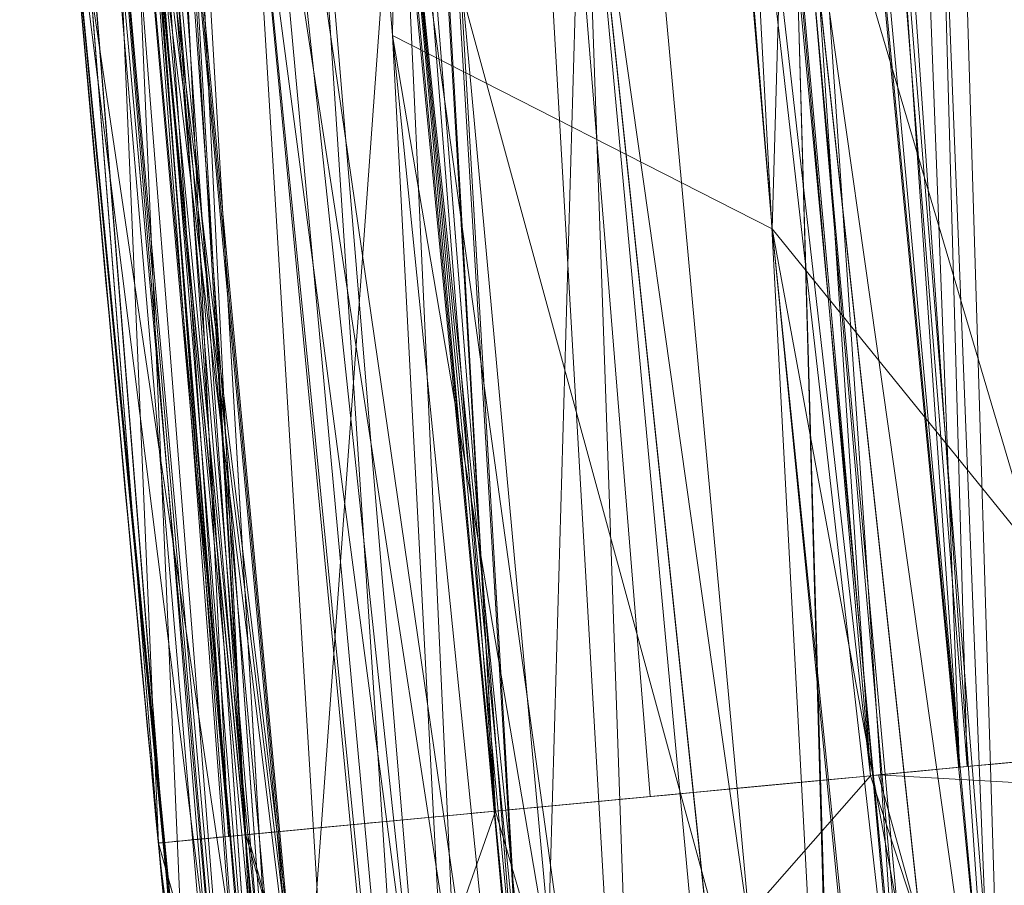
# Model space of a CAD drawing. Header units: millimetres. Extents: x -72 to 72, y -145 to 145.
# Tile 180 of 256: x -57.28 to -57.035, y -5.416 to -5.201. Entities that reach past the tile are written whole.
import ezdxf

# ---------------------------------------------------------------- set-up
doc = ezdxf.new("R2010")
doc.units = ezdxf.units.MM
doc.layers.add('1', color=7, linetype='CONTINUOUS')

msp = doc.modelspace()

# ---------------------------------------------------------------- linework, layer by layer
at = {"layer": '1', "color": 163, "linetype": 'Continuous', "lineweight": 13}
msp.add_line((-57.2453146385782, -5.405918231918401, -24.5493552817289), (-57.2453146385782, -5.405918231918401, -23.4991241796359), dxfattribs=at)
at = {"layer": '1', "color": 163, "linetype": 'Continuous', "lineweight": 13, "extrusion": (0, 0, -1)}
for centre, radius in [((0, 2.781752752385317e-14, 144.004626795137), 61.0180546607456), ((-5.6843418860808e-14, -1.73472347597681e-14, 147), 60.9142135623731), ((3.46944695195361e-15, 0, 145), 60), ((-5.6843418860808e-14, -1.73472347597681e-14, 146), 59.50000000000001)]:
    msp.add_circle(centre, radius, dxfattribs=at)
at = {"layer": '1', "color": 163, "linetype": 'Continuous', "lineweight": 13}
for centre, radius in [((0, -2.03130073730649e-13, -145), 60.4433756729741), ((5.6843418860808e-14, -1.73472347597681e-14, -146.707106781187), 60.20710678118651), ((-3.46944695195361e-15, 0, -146), 60)]:
    msp.add_circle(centre, radius, dxfattribs=at)
at = {"layer": '1', "color": 163, "linetype": 'Continuous', "lineweight": 13, "extrusion": (0.09401596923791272, -0.9955706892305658, -1.65297356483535e-05)}
msp.add_arc((-57.20000000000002, -24.54935527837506, 0.0004057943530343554), 0.3, 180, 267.9911877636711, dxfattribs=at)
at = {"layer": '1', "color": 163, "linetype": 'Continuous', "lineweight": 13, "extrusion": (-0.09401596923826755, 0.9955706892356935, -1.621590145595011e-05)}
msp.add_arc((57.19999999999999, -23.49912417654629, 0.0003810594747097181), 0.3, 0, 87.99118606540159, dxfattribs=at)
at = {"layer": '1', "color": 163, "linetype": 'Continuous', "lineweight": 13}
for centre, start in [((-56.94664343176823, -5.377713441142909, -23.4991241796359), 185.3946855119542), ((-56.94664343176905, -5.37771344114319, -24.54935528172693), 185.3946855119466)]:
    msp.add_arc(centre, 0.3, start, 268.0000000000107, dxfattribs=at)
for points in [[(-57.49755972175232, 0.5297414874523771, -31.84215845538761), (-57.51609075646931, -1.481596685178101, -31.84217375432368), (-57.42898622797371, -3.49390404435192, -31.84218905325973), (-57.2367249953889, -5.49611788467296, -31.8422043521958)], [(-57.2453146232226, -5.405918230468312, -23.4991241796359), (-57.43158038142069, -3.433472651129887, -23.49913897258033), (-57.51581250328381, -1.451395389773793, -23.49915376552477), (-57.49755972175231, 0.5297414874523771, -23.4991685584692)], [(-57.18559175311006, -6.004829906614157, 10.1483967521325), (-57.21282009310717, -5.745529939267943, 9.889173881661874), (-57.26113233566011, -5.251372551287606, 9.345499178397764), (-57.31734120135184, -4.593146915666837, 8.46048260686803), (-57.35958958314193, -4.027280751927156, 7.513052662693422), (-57.39042114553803, -3.556198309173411, 6.514707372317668), (-57.41225108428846, -3.181185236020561, 5.476229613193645), (-57.42645503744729, -2.90927285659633, 4.405965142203), (-57.43441323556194, -2.746980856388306, 3.313595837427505), (-57.43604198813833, -2.711286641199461, 2.578187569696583), (-57.43604198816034, -2.711286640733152, 2.210525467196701)], [(-57.43604198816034, -2.711286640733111, 2.21052546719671), (-57.43604198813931, -2.711286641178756, 2.051314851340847), (-57.43454325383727, -2.743878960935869, 1.733180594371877), (-57.42764636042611, -2.885203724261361, 1.274842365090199), (-57.41592322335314, -3.112185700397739, 0.8521842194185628), (-57.39875051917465, -3.417210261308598, 0.4821716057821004), (-57.37542958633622, -3.789990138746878, 0.1810631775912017), (-57.34585152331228, -4.21381808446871, -0.04173136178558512), (-57.31052597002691, -4.671970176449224, -0.1797521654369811), (-57.26990141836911, -5.147746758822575, -0.226373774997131), (-57.22503697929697, -5.623055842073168, -0.1788722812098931), (-57.1781222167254, -6.079913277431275, -0.04030314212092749), (-57.13167282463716, -6.501986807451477, 0.1827833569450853), (-57.08815495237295, -6.872882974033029, 0.4839481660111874), (-57.05053049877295, -7.177118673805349, 0.8531019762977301), (-57.02142797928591, -7.403776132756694, 1.275063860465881), (-57.00289445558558, -7.544912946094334, 1.733189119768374), (-56.99852245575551, -7.577494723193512, 2.051310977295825), (-56.9985224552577, -7.57749472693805, 2.21052546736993)], [(-57.35491258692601, -4.082143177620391, 6.631632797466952), (-57.34533858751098, -4.216660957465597, 6.930954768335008), (-57.32332016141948, -4.512930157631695, 7.517264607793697), (-57.28003342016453, -5.03507866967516, 8.352441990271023), (-57.22480986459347, -5.630679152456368, 9.136180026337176), (-57.17886811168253, -6.072984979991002, 9.620200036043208), (-57.15333395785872, -6.30446488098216, 9.851598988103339)], [(-56.8656124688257, -6.484665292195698, 9.640692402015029), (-56.89105853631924, -6.258546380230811, 9.413492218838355), (-56.93657715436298, -5.830058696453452, 8.94188728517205), (-56.99108107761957, -5.257599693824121, 8.183707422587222), (-57.03417587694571, -4.754505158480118, 7.376363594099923), (-57.05644459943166, -4.465900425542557, 6.803032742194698), (-57.06613932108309, -4.334678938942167, 6.509544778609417)], [(-56.9985224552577, -7.57749472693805, 3.36842170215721), (-56.99852245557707, -7.577494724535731, 3.527775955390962), (-57.00284771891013, -7.545268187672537, 3.846287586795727), (-57.02138072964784, -7.404148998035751, 4.304933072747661), (-57.05059889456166, -7.176606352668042, 4.726870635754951), (-57.08828054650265, -6.871502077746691, 5.095847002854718), (-57.13184265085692, -6.500360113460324, 5.397459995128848), (-57.1784744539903, -6.077902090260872, 5.621074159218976), (-57.22528217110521, -5.620249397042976, 5.758310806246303), (-57.25515763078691, -5.303047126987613, 5.789283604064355), (-57.26941244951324, -5.144355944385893, 5.78928109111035)], [(-57.26941244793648, -5.144355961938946, 5.368613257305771), (-57.25762705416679, -5.275556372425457, 5.368611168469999), (-57.23305842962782, -5.538500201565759, 5.345908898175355), (-57.1949908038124, -5.918606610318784, 5.236541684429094), (-57.15786007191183, -6.266140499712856, 5.04729358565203), (-57.12360141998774, -6.570476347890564, 4.794254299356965), (-57.09342480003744, -6.826986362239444, 4.492276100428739), (-57.06993830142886, -7.019865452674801, 4.14548139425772), (-57.05607185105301, -7.131512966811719, 3.764263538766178), (-57.05313883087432, -7.154668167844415, 3.500144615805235), (-57.05313883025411, -7.154668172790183, 3.368421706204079)]]:
    msp.add_open_spline(points, degree=3, dxfattribs=at)
for points, knots in [([(-57.2080423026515, 0.527073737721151, -23.199351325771), (-57.2126849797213, 0.0230710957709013, -23.1993518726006), (-57.21066770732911, -0.481036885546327, -23.1993507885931), (-57.1915639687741, -1.5906663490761, -23.1993463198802), (-57.1715145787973, -2.19625719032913, -23.1993425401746), (-57.1121875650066, -3.40664967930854, -23.1993328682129), (-57.0728927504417, -4.01160350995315, -23.1993269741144), (-57.0034096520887, -4.87017873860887, -23.199316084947), (-56.9811117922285, -5.12452116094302, -23.1993125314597), (-56.9571132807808, -5.3786972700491, -23.1993085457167)], [0, 0, 0, 0, 0.2556931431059, 0.2556931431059, 0.56301423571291, 0.56301423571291, 0.870490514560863, 0.870490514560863, 1, 1, 1, 1]), ([(-56.9485684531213, -5.46844288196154, -32.1420199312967), (-56.9986130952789, -4.94718059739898, -32.1420116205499), (-57.04150558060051, -4.42518209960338, -32.1420051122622), (-57.1193468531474, -3.2865532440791, -32.1419931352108), (-57.1514984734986, -2.66960108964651, -32.1419880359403), (-57.1958156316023, -1.43481741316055, -32.141979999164), (-57.2079764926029, -0.81682362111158, -32.1419770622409), (-57.2109652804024, 0.0431067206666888, -32.1419755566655), (-57.2102712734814, 0.285099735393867, -32.1419754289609), (-57.2080423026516, 0.527073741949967, -32.1419756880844)], [0, 0, 0, 0, 0.261666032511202, 0.261666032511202, 0.570298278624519, 0.570298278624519, 0.879092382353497, 0.879092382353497, 1, 1, 1, 1]), ([(-56.9571132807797, -5.37869717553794, -24.8491709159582), (-56.9721865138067, -5.2190515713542, -24.8491683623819), (-56.9865887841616, -5.05934119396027, -24.8491659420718), (-57.0358999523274, -4.4855633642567, -24.8491576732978), (-57.0669723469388, -4.07114003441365, -24.8491524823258), (-57.1200722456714, -3.24186252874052, -24.8491434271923), (-57.1421050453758, -2.82695930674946, -24.8491395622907), (-57.1655896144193, -2.2702951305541, -24.8491354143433), (-57.1710372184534, -2.12867711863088, -24.8491344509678), (-57.17595859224, -1.98704180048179, -24.8491335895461)], [0, 0, 0, 0, 0.141520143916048, 0.141520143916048, 0.508266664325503, 0.508266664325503, 0.874926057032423, 0.874926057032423, 1, 1, 1, 1]), ([(-57.17595859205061, -1.98704180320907, -30.3953648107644), (-57.170824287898, -2.13480517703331, -30.3953639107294), (-57.16511722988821, -2.28254976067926, -30.3953628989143), (-57.1408184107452, -2.854150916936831, -30.3953585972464), (-57.1180831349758, -3.27785872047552, -30.3953546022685), (-57.0632042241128, -4.12450684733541, -30.39534524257), (-57.0310595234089, -4.5474996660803, -30.3953398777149), (-56.9797282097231, -5.13625033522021, -30.3953312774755), (-56.9645113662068, -5.30238221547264, -30.3953287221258), (-56.9485684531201, -5.46844278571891, -30.3953260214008)], [0, 0, 0, 0, 0.127114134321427, 0.127114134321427, 0.491889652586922, 0.491889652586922, 0.856575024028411, 0.856575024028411, 1, 1, 1, 1]), ([(-57.46530774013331, -1.9970994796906, -24.5493165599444), (-57.4603605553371, -2.13945167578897, -24.5493174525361), (-57.4548843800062, -2.28178647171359, -24.5493184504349), (-57.4312766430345, -2.84126799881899, -24.5493227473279), (-57.4091282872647, -3.25827101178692, -24.5493267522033), (-57.3557498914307, -4.09174508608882, -24.5493361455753), (-57.324514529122, -4.50826546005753, -24.549341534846), (-57.274944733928, -5.08494646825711, -24.5493501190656), (-57.26046692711, -5.24546491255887, -24.5493526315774), (-57.2453146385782, -5.405918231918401, -24.5493552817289)], [0, 0, 0, 0, 0.125073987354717, 0.125073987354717, 0.491733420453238, 0.491733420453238, 0.858479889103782, 0.858479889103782, 1, 1, 1, 1]), ([(-57.2367249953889, -5.49611788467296, -30.6951416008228), (-57.2527515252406, -5.32921715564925, -30.6951444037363), (-57.2680481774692, -5.1622447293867, -30.6951470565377), (-57.3196487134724, -4.57051515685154, -30.6951559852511), (-57.3519620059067, -4.14538194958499, -30.6951615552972), (-57.4071287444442, -3.29444937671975, -30.6951712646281), (-57.4299832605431, -2.868597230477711, -30.6951754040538), (-57.454409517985, -2.29410313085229, -30.6951798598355), (-57.4601465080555, -2.14561075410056, -30.6951809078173), (-57.4653077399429, -1.99709948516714, -30.6951818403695)], [0, 0, 0, 0, 0.143424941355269, 0.143424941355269, 0.508110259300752, 0.508110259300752, 0.872885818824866, 0.872885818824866, 1, 1, 1, 1]), ([(-56.7116086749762, -7.837777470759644, 2.21052546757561), (-56.71057128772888, -7.837813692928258, 2.030500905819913), (-56.71266593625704, -7.811314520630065, 1.764950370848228), (-56.7223029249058, -7.725098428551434, 1.419858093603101), (-56.7365768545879, -7.603429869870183, 1.080547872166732), (-56.76149677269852, -7.394918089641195, 0.6906881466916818), (-56.80179168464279, -7.051965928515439, 0.2729513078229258), (-56.84796809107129, -6.64062990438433, -0.06464760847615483), (-56.89774973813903, -6.167982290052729, -0.3178114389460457), (-56.94759471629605, -5.6544481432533, -0.4741302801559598), (-56.9941246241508, -5.125559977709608, -0.5271734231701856), (-57.03643298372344, -4.587494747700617, -0.4753507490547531), (-57.06562924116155, -4.164497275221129, -0.3481040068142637), (-57.08599078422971, -3.838423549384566, -0.1950592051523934), (-57.10365237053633, -3.533125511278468, -0.01278709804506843), (-57.12138318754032, -3.186660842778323, 0.2696885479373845), (-57.13359954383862, -2.901638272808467, 0.6157660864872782), (-57.14040714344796, -2.717972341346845, 0.9202214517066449), (-57.14547798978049, -2.563061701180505, 1.24634367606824), (-57.14845740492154, -2.433737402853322, 1.670166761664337), (-57.14788293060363, -2.397359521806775, 2.030609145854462), (-57.1468455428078, -2.397323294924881, 2.21052546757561)], [0, 0, 0, 0, 0.0625, 0.09375, 0.125, 0.1875, 0.25, 0.3125, 0.375, 0.4375, 0.5, 0.5625, 0.625, 0.65625, 0.6875, 0.75, 0.8125, 0.84375, 0.875, 0.9375, 1, 1, 1, 1]), ([(-57.14684554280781, -2.39732329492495, 2.21052546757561), (-57.1464528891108, -2.397309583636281, 2.590795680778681), (-57.14417866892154, -2.434471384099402, 3.345052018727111), (-57.13578244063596, -2.599510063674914, 4.457998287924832), (-57.12180289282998, -2.871469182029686, 5.551849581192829), (-57.10029697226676, -3.255550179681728, 6.629106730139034), (-57.0702074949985, -3.735013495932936, 7.647101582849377), (-57.01501899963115, -4.503290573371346, 8.934733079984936), (-56.95233017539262, -5.227115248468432, 9.823448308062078), (-56.8977019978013, -5.761522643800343, 10.36042499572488)], [0, 0, 0, 0, 0.125, 0.25, 0.375, 0.5, 0.625, 0.75, 1, 1, 1, 1]), ([(-57.05313883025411, -7.154668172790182, 2.21052544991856), (-57.05313883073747, -7.154668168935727, 2.145133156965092), (-57.05401633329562, -7.147687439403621, 2.014346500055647), (-57.05924650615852, -7.105860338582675, 1.75578496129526), (-57.07210998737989, -7.002311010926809, 1.443982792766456), (-57.09559345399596, -6.808838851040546, 1.101635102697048), (-57.12528153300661, -6.55601380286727, 0.8010758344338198), (-57.15923952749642, -6.253558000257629, 0.5506917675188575), (-57.19579904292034, -5.909891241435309, 0.3600622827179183), (-57.23319439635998, -5.537206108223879, 0.2386483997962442), (-57.26973158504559, -5.146661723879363, 0.1958158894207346), (-57.30341846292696, -4.755783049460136, 0.2381073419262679), (-57.33308037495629, -4.382248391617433, 0.3591193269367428), (-57.35838613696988, -4.037477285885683, 0.5495696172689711), (-57.37888971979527, -3.733915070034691, 0.8001023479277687), (-57.39472867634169, -3.480252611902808, 1.101026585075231), (-57.40608021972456, -3.286330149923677, 1.443757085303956), (-57.41185440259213, -3.18273975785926, 1.755742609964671), (-57.41415042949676, -3.140947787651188, 2.014345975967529), (-57.4145287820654, -3.133978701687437, 2.145133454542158), (-57.41452878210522, -3.13397870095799, 2.21052546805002)], [0, 0, 0, 0, 0.03125, 0.0625, 0.125, 0.1875, 0.25, 0.3125, 0.375, 0.4375, 0.5, 0.5625, 0.625, 0.6875, 0.75, 0.8125, 0.875, 0.9375, 0.96875, 1, 1, 1, 1]), ([(-57.1254445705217, -3.417444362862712, 2.21052546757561), (-57.12544421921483, -3.417444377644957, 1.98351067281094), (-57.1211214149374, -3.484219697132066, 1.653117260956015), (-57.10631454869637, -3.697559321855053, 1.255795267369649), (-57.09071129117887, -3.910991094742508, 0.9971400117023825), (-57.0705825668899, -4.169856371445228, 0.7857143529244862), (-57.0457347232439, -4.468499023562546, 0.6270618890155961), (-57.01725762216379, -4.786337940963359, 0.5314884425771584), (-56.98488096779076, -5.122622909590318, 0.4990928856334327), (-56.95057843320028, -5.453318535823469, 0.5322680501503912), (-56.914857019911, -5.774367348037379, 0.6300292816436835), (-56.87957413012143, -6.069982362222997, 0.7884645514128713), (-56.84659873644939, -6.32706753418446, 0.9996346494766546), (-56.81696754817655, -6.541362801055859, 1.260930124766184), (-56.79295070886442, -6.697890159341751, 1.553950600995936), (-56.77513805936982, -6.795925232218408, 1.877587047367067), (-56.76817424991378, -6.817600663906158, 2.098111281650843), (-56.7659400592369, -6.81752265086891, 2.21052546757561)], [0, 0, 0, 0, 0.125, 0.1875, 0.25, 0.3125, 0.375, 0.4375, 0.5, 0.5625, 0.625, 0.6875, 0.75, 0.8125, 0.875, 0.9375, 1, 1, 1, 1])]:
    msp.add_open_spline(points, degree=3, knots=knots, dxfattribs=at)
for points in [[(-56.89024180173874, 41.52245447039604, -163.0000025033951), (-52.44118720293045, 40.07687047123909, -163.0000025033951), (-55.84102869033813, -40.98785668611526, -163.0000025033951), (-62.30000033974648, 2.306488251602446e-14, -163.0000025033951)], [(-55.53851276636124, -9.792938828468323, -124.3697926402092), (-55.53851276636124, 9.792938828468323, -124.3697926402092), (-62.40474805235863, 1.535410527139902, -124.4750171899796)], [(-62.40474805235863, 1.535410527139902, -124.4750171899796), (-63.04597854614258, -11.36612799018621, -124.5216652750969), (-55.53851276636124, -9.792938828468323, -124.3697926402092)], [(-64.80000168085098, 5.467848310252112e-15, -146.9999998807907), (-70.21337002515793, -46.85711488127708, -146.9999998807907), (-58.95090475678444, -45.68128287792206, -146.9999998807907), (-56.01524189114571, -43.03799942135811, -146.9999998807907)], [(-55.64790219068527, -24.7760433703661, -146.9999998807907), (-60.91421470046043, -1.734723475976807e-14, -146.9999998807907), (-64.80000168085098, 5.467848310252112e-15, -146.9999998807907), (-56.01524189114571, -43.03799942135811, -146.9999998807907)], [(-62.30000033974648, 2.306488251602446e-14, -163.0000025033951), (-55.84102869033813, -40.98785668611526, -163.0000025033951), (-59.62562188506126, -43.73752325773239, -163.0000025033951)], [(-57.48506635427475, -18.67802999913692, -144.9999958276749), (-60.11226028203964, -6.318053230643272, -144.9999958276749), (-59.99999865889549, 0, -144.9999958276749), (-54.8127256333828, -24.40419793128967, -144.9999958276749)], [(-58.68885666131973, -12.47470173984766, -145.9999978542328), (-59.99999865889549, 7.347880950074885e-15, -145.9999978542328), (-59.50000137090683, -1.734723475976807e-14, -145.9999978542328), (-54.35595288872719, -24.20083060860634, -145.9999978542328)], [(-57.15888738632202, -2.429054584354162, -23.19934032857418), (-57.24895372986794, -2.432868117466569, -23.21654371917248), (-57.046078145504, -5.387098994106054, -23.21995235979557)], [(-57.046078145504, -5.387098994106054, -23.21995235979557), (-56.95711448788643, -5.378697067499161, -23.19930866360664), (-57.15888738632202, -2.429054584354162, -23.19934032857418)], [(-57.15888738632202, -2.429054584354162, -23.19934032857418), (-56.95711448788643, -5.378697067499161, -23.19930866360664), (-56.53278157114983, -5.393518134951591, -23.18453975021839), (-56.73754587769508, -2.429070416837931, -23.18462729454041)], [(-57.046078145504, -5.387098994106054, -23.21995235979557), (-57.24895372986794, -2.432868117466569, -23.21654371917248), (-57.32962489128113, -2.436296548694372, -23.2602022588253)], [(-57.32962489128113, -2.436296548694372, -23.2602022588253), (-57.39332735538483, -2.439004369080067, -23.32623116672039), (-57.16150626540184, -5.398000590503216, -23.29074405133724)], [(-57.32962489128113, -2.436296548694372, -23.2602022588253), (-57.06815421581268, -5.389183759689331, -23.22507463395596), (-57.046078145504, -5.387098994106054, -23.21995235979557)], [(-57.32962489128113, -2.436296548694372, -23.2602022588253), (-57.16150626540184, -5.398000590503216, -23.29074405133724), (-57.06815421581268, -5.389183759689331, -23.22507463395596)], [(-57.22789466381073, -5.404271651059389, -23.40909279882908), (-57.43410438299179, -2.44073779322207, -23.40845018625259), (-57.37143754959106, -2.438075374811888, -23.49914610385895)], [(-57.39332735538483, -2.439004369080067, -23.32623116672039), (-57.43410438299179, -2.44073779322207, -23.40845018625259), (-57.22356960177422, -5.40386326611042, -23.3867522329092)], [(-57.22356960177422, -5.40386326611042, -23.3867522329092), (-57.16150626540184, -5.398000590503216, -23.29074405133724), (-57.39332735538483, -2.439004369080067, -23.32623116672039)], [(-57.37143754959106, -2.438075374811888, -23.49914610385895), (-57.24531412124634, -5.405918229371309, -23.49912375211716), (-57.22789466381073, -5.404271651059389, -23.40909279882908)], [(-57.43410438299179, -2.44073779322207, -23.40845018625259), (-57.22789466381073, -5.404271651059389, -23.40909279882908), (-57.22356960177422, -5.40386326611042, -23.3867522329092)], [(-57.03752115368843, -5.476984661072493, -32.12137520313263), (-57.24701657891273, -2.478001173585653, -32.12478384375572), (-57.15695768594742, -2.474102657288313, -32.14198350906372)], [(-56.73559382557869, -2.474254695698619, -32.15670213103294), (-56.52414634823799, -5.483266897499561, -32.15679153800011), (-56.94856867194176, -5.468443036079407, -32.14202076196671), (-57.15695768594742, -2.47408845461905, -32.14198723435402)], [(-57.15695768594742, -2.474102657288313, -32.14198350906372), (-56.94856867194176, -5.468443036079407, -32.14202076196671), (-57.03752115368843, -5.476984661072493, -32.12137520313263)], [(-57.32768401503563, -2.481493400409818, -32.08112344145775), (-57.24701657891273, -2.478001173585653, -32.12478384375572), (-57.03752115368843, -5.476984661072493, -32.12137520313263)], [(-57.36714228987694, -2.483203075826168, -31.8421795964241), (-57.43215978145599, -2.486016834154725, -31.93287923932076), (-57.21930786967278, -5.494443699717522, -31.93223476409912)], [(-57.15293064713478, -5.488067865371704, -32.05058351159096), (-57.39138647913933, -2.484251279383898, -32.01509639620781), (-57.32768401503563, -2.481493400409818, -32.08112344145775)], [(-57.24531412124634, -5.405918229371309, -23.49912375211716), (-57.36951529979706, -2.483351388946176, -23.49914610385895), (-57.38062784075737, -3.703141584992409, -24.54933151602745)], [(-57.37769231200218, -3.748350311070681, -30.69516643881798), (-57.36714228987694, -2.483188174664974, -31.8421795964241), (-57.23672360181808, -5.496117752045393, -31.84220567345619)], [(-57.21930786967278, -5.494443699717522, -31.93223476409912), (-57.23672360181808, -5.496117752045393, -31.84220567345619), (-57.36714228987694, -2.483203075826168, -31.8421795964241)], [(-57.03752115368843, -5.476984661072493, -32.12137520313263), (-57.05959349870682, -5.479104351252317, -32.11625292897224), (-57.32768401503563, -2.481493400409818, -32.08112344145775)], [(-57.05959349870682, -5.479104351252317, -32.11625292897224), (-57.15293064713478, -5.488067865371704, -32.05058351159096), (-57.32768401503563, -2.481493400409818, -32.08112344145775)], [(-57.21498653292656, -5.494028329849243, -31.954575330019), (-57.43215978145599, -2.486016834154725, -31.93287923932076), (-57.39138647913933, -2.484251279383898, -32.01509639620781)], [(-57.21498653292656, -5.494028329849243, -31.954575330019), (-57.21930786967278, -5.494443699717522, -31.93223476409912), (-57.43215978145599, -2.486016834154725, -31.93287923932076)], [(-57.39138647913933, -2.484251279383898, -32.01509639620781), (-57.15293064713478, -5.488067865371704, -32.05058351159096), (-57.21498653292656, -5.494028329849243, -31.954575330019)], [(-57.39361047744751, -3.569601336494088, 6.498910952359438), (-57.1855902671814, -6.00482989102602, 10.14839671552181), (-57.30364471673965, -4.507645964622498, 8.497430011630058)], [(-57.04415217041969, -5.386916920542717, -24.82897415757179), (-57.17981234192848, -3.690180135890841, -24.83260817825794), (-57.09172412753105, -3.684493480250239, -24.84914846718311)], [(-57.09172412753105, -3.684493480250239, -24.84914846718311), (-56.95711448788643, -5.378697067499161, -24.8491708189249), (-57.04415217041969, -5.386916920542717, -24.82897415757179)], [(-56.66889250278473, -3.699285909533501, -24.86388012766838), (-56.53278157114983, -5.393517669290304, -24.86393973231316), (-56.95711448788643, -5.378697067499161, -24.8491708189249), (-57.09172412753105, -3.684493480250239, -24.84914846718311)], [(-57.06815421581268, -5.389183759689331, -24.82340484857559), (-57.26106837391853, -3.695424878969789, -24.78918619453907), (-57.17981234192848, -3.690180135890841, -24.83260817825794)], [(-57.17981234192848, -3.690180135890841, -24.83260817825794), (-57.04415217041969, -5.386916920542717, -24.82897415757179), (-57.06815421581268, -5.389183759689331, -24.82340484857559)], [(-57.16150626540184, -5.398000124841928, -24.75773543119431), (-57.32531473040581, -3.699571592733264, -24.72307160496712), (-57.26106837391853, -3.695424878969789, -24.78918619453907)], [(-57.26106837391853, -3.695424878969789, -24.78918619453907), (-57.12299793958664, -5.394363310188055, -24.78482387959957), (-57.16150626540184, -5.398000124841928, -24.75773543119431)], [(-57.06815421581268, -5.389183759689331, -24.82340484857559), (-57.12299793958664, -5.394363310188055, -24.78482387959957), (-57.26106837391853, -3.695424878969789, -24.78918619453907)], [(-57.22356960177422, -5.403862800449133, -24.66172724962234), (-57.36646428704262, -3.702228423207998, -24.6405154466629), (-57.32531473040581, -3.699571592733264, -24.72307160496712)], [(-57.32531473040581, -3.699571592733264, -24.72307160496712), (-57.16150626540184, -5.398000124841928, -24.75773543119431), (-57.22356960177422, -5.403862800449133, -24.66172724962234)], [(-57.38063156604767, -3.703141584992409, -24.54933151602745), (-57.36646428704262, -3.702228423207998, -24.6405154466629), (-57.22779780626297, -5.40426280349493, -24.63987283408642)], [(-57.22779780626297, -5.40426280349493, -24.63987283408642), (-57.24531412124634, -5.405918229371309, -24.54935573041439), (-57.38063156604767, -3.703141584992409, -24.54933151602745)], [(-57.38062784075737, -3.703141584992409, -24.54933151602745), (-57.24531412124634, -5.405918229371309, -24.54935573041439), (-57.24531412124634, -5.405918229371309, -23.49912375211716)], [(-57.22356960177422, -5.403862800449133, -24.66172724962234), (-57.22779780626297, -5.40426280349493, -24.63987283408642), (-57.36646428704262, -3.702228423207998, -24.6405154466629)], [(-57.08880349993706, -3.729474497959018, -30.39534948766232), (-57.17688798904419, -3.735230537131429, -30.41188977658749), (-57.03559145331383, -5.476799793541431, -30.41552193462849)], [(-57.03559145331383, -5.476799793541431, -30.41552193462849), (-56.94856867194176, -5.468442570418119, -30.39532527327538), (-57.08880349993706, -3.729474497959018, -30.39534948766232)], [(-57.08880349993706, -3.729474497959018, -30.39534948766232), (-56.94856867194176, -5.468442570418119, -30.39532527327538), (-56.52414634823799, -5.483266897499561, -30.38055449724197), (-56.66593834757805, -3.744257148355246, -30.3806159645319)], [(-57.17688798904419, -3.735230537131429, -30.41188977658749), (-57.25814029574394, -3.740539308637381, -30.45531176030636), (-57.05959349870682, -5.479104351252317, -30.42109310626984)], [(-57.05959349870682, -5.479104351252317, -30.42109310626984), (-57.03559145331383, -5.476799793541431, -30.41552193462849), (-57.17688798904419, -3.735230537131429, -30.41188977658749)], [(-57.15293064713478, -5.488067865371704, -30.48676066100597), (-57.25814029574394, -3.740539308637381, -30.45531176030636), (-57.32238292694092, -3.744736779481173, -30.52142821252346)], [(-57.25814029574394, -3.740539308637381, -30.45531176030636), (-57.15293064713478, -5.488067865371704, -30.48676066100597), (-57.05959349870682, -5.479104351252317, -30.42109310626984)], [(-57.17717111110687, -5.49039663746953, -30.52427060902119), (-57.32238292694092, -3.744736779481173, -30.52142821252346), (-57.36352875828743, -3.747425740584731, -30.60398250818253)], [(-57.32238292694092, -3.744736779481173, -30.52142821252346), (-57.17717111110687, -5.49039663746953, -30.52427060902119), (-57.15293064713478, -5.488067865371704, -30.48676066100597)], [(-57.21921101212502, -5.494434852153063, -30.60462325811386), (-57.36352875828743, -3.747425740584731, -30.60398250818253), (-57.37769603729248, -3.748350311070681, -30.69516643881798)], [(-57.37769603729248, -3.748350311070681, -30.69516643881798), (-57.23672360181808, -5.496117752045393, -30.69514222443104), (-57.21921101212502, -5.494434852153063, -30.60462325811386)], [(-57.23672360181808, -5.496117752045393, -31.84220567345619), (-57.23672360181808, -5.496117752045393, -30.69514222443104), (-57.37769231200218, -3.748350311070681, -30.69516643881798)], [(-57.36352875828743, -3.747425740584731, -30.60398250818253), (-57.21498653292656, -5.494028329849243, -30.58277070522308), (-57.17717111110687, -5.49039663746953, -30.52427060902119)], [(-57.36352875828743, -3.747425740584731, -30.60398250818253), (-57.21921101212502, -5.494434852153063, -30.60462325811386), (-57.21498653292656, -5.494028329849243, -30.58277070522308)], [(-57.15333297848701, -6.304464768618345, 9.851599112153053), (-57.35491216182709, -4.082143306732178, 6.631632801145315), (-57.32885003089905, -4.175543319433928, 6.589047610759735)], [(-57.12545663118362, -6.377424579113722, 9.775933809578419), (-57.32885003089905, -4.175543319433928, 6.589047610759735), (-57.32791870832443, -4.178893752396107, 6.587520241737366)], [(-57.12545663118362, -6.377424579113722, 9.775933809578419), (-57.12640658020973, -6.374944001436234, 9.778507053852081), (-57.32885003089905, -4.175543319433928, 6.589047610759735)], [(-57.32885003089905, -4.175543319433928, 6.589047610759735), (-57.12640658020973, -6.374944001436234, 9.778507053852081), (-57.15333297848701, -6.304464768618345, 9.851599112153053)], [(-57.32791870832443, -4.178893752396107, 6.587520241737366), (-57.26451426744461, -4.259857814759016, 6.549306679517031), (-57.12545663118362, -6.377424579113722, 9.775933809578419)], [(-57.26451426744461, -4.259857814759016, 6.549306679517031), (-57.18712881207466, -5.205085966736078, 8.229252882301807), (-57.12545663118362, -6.377424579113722, 9.775933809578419)], [(-57.18712881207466, -5.205085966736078, 8.229252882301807), (-57.26451426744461, -4.259857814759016, 6.549306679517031), (-57.17318505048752, -4.314209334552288, 6.522102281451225)], [(-57.09266662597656, -5.253165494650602, 8.190451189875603), (-57.18712881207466, -5.205085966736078, 8.229252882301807), (-57.17318505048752, -4.314209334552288, 6.522102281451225)], [(-57.17318505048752, -4.314209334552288, 6.522102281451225), (-57.16947838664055, -4.31491807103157, 6.52166735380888), (-57.09266662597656, -5.253165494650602, 8.190451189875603)], [(-57.09266662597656, -5.253165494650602, 8.190451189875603), (-57.16947838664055, -4.31491807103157, 6.52166735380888), (-57.06613883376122, -4.334678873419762, 6.509544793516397)], [(-57.02925100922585, -4.329761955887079, 8.602997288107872), (-57.14075267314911, -4.353323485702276, 8.59126728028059), (-57.00936168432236, -5.785751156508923, 10.34798286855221)], [(-57.06613883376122, -4.334678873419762, 6.509544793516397), (-56.96588009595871, -5.409636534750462, 8.075066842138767), (-57.09266662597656, -5.253165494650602, 8.190451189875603)], [(-56.86561390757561, -6.48466544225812, 9.640692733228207), (-57.06613883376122, -4.334678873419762, 6.509544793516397), (-56.60021677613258, -4.360046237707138, 6.526408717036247)], [(-57.14075267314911, -4.353323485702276, 8.59126728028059), (-57.1943037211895, -4.38012508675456, 8.575727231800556), (-57.06298351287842, -5.810587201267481, 10.3288721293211)], [(-57.06298351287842, -5.810587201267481, 10.3288721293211), (-57.00936168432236, -5.785751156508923, 10.34798286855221), (-57.14075267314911, -4.353323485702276, 8.59126728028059)], [(-57.1943037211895, -4.38012508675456, 8.575727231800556), (-57.24132061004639, -4.416333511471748, 8.553974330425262), (-57.1100041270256, -5.84319094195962, 10.30134223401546)], [(-57.1100041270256, -5.84319094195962, 10.30134223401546), (-57.06298351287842, -5.810587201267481, 10.3288721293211), (-57.1943037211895, -4.38012508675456, 8.575727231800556)], [(-57.1100041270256, -5.84319094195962, 10.30134223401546), (-57.24132061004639, -4.416333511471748, 8.553974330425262), (-57.30364471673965, -4.507645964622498, 8.497430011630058)], [(-57.1855902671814, -6.00482989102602, 10.14839671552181), (-57.1720227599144, -5.923223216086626, 10.2281840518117), (-57.30364471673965, -4.507645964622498, 8.497430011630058)], [(-57.30364471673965, -4.507645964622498, 8.497430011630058), (-57.1720227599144, -5.923223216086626, 10.2281840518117), (-57.1100041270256, -5.84319094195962, 10.30134223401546)], [(-56.80010467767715, -22.29239791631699, -144.0046280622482), (-57.37484246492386, -22.517966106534, -143.2514041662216), (-61.4631250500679, -4.606024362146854, -143.2514041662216), (-60.84743514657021, -4.559884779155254, -144.0046280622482)], [(-57.25947394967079, -5.117740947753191, 8.80921259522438), (-57.26101249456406, -5.117334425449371, 8.13154224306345), (-57.15333297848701, -6.304464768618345, 9.851599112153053)], [(-57.15333297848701, -6.304464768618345, 9.851599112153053), (-57.16966837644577, -6.154599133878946, 9.999997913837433), (-57.25947394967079, -5.117740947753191, 8.80921259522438)], [(-57.16966837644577, -6.154599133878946, 9.999997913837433), (-57.1855902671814, -6.00482989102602, 10.14839671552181), (-57.25947394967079, -5.117740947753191, 8.80921259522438)], [(-56.93385377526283, -5.648699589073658, 5.98361948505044), (-56.98108673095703, -5.118451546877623, 6.089096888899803), (-57.0879727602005, -5.128053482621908, 6.064306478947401)], [(-57.01585859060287, -5.792892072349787, 4.954357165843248), (-57.08815529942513, -5.128069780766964, 5.092799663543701), (-57.03422427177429, -5.123225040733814, 5.075490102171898)], [(-57.03417956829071, -5.123664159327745, 0.5034583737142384), (-57.08811059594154, -5.128513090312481, 0.4861494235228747), (-57.016771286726, -5.784055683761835, 0.6207171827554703)], [(-57.04135075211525, -5.664810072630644, 6.007361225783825), (-57.09217488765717, -5.128430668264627, 6.063331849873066), (-57.18556791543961, -5.136820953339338, 5.997663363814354)], [(-57.06852301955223, -5.808754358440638, 4.980512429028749), (-57.13972449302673, -5.132702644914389, 5.121285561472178), (-57.08815529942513, -5.128069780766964, 5.092799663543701)], [(-57.08811059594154, -5.128513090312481, 0.4861494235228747), (-57.13968351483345, -5.133153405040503, 0.457663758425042), (-57.06938728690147, -5.800042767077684, 0.5950538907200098)], [(-57.04135075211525, -5.664810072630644, 6.007361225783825), (-57.0879727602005, -5.128053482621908, 6.064306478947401), (-57.09217488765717, -5.128430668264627, 6.063331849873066)], [(-57.08815529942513, -5.128069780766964, 5.092799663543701), (-57.01585859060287, -5.792892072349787, 4.954357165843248), (-57.06852301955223, -5.808754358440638, 4.980512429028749)], [(-57.06938728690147, -5.800042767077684, 0.5950538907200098), (-57.016771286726, -5.784055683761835, 0.6207171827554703), (-57.08811059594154, -5.128513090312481, 0.4861494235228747)], [(-57.0879727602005, -5.128053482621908, 6.064306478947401), (-57.04135075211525, -5.664810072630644, 6.007361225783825), (-56.93385377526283, -5.648699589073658, 5.98361948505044)], [(-57.0877343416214, -5.133144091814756, -0.4861272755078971), (-57.03381076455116, -5.12832822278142, -0.5034427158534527), (-56.94180727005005, -6.162565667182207, -0.2913805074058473)], [(-57.1502186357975, -5.494934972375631, 5.122211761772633), (-57.18556791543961, -5.136820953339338, 5.160230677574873), (-57.13972449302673, -5.132702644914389, 5.121285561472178)], [(-57.13968351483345, -5.133153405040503, 0.457663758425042), (-57.18552321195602, -5.137281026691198, 0.4187187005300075), (-57.1158230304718, -5.819755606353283, 0.5590434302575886)], [(-57.13972449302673, -5.132702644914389, 5.121285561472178), (-57.06852301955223, -5.808754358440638, 4.980512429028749), (-57.1502186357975, -5.494934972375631, 5.122211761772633)], [(-57.1158230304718, -5.819755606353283, 0.5590434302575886), (-57.06938728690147, -5.800042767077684, 0.5950538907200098), (-57.13968351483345, -5.133153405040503, 0.457663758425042)], [(-57.13929980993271, -5.137727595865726, -0.4576384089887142), (-57.0877343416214, -5.133144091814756, -0.4861272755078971), (-56.99439719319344, -6.161133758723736, -0.2740978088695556)], [(-56.94180727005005, -6.162565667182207, -0.2913805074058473), (-56.99439719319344, -6.161133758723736, -0.2740978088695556), (-57.0877343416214, -5.133144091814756, -0.4861272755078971)], [(-57.21345543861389, -5.521268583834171, 5.220870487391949), (-57.2492741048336, -5.142545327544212, 5.260337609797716), (-57.18556791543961, -5.136820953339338, 5.160230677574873)], [(-57.18552321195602, -5.137281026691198, 0.4187187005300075), (-57.22268298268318, -5.140630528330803, 0.3713569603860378), (-57.15290457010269, -5.842050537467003, 0.5146613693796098)], [(-57.13783204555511, -5.661135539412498, 5.940693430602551), (-57.18556791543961, -5.136820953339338, 5.997663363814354), (-57.21813440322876, -5.13974716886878, 5.947308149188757)], [(-57.18556791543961, -5.136820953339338, 5.160230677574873), (-57.1502186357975, -5.494934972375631, 5.122211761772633), (-57.21345543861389, -5.521268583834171, 5.220870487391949)], [(-57.18556791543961, -5.136820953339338, 5.997663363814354), (-57.13783204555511, -5.661135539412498, 5.940693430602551), (-57.04135075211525, -5.664810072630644, 6.007361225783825)], [(-57.15290457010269, -5.842050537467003, 0.5146613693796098), (-57.1158230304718, -5.819755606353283, 0.5590434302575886), (-57.18552321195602, -5.137281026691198, 0.4187187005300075)], [(-57.18513950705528, -5.141776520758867, -0.4186937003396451), (-57.13929980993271, -5.137727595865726, -0.4576384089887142), (-57.04480409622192, -6.155391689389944, -0.247146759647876)], [(-56.99439719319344, -6.161133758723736, -0.2740978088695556), (-57.04480409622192, -6.155391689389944, -0.247146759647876), (-57.13929980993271, -5.137727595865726, -0.4576384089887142)], [(-57.22268298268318, -5.140630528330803, 0.3713569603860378), (-57.24922940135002, -5.143028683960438, 0.318610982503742), (-57.17861279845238, -5.865463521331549, 0.4649224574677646)], [(-57.12606012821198, -6.138448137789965, 5.739458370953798), (-57.21813440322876, -5.13974716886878, 5.947308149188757), (-57.24766105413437, -5.142400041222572, 5.901653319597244)], [(-57.17861279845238, -5.865463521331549, 0.4649224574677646), (-57.15290457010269, -5.842050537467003, 0.5146613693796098), (-57.22268298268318, -5.140630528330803, 0.3713569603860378)], [(-57.13783204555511, -5.661135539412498, 5.940693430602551), (-57.21813440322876, -5.13974716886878, 5.947308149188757), (-57.12606012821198, -6.138448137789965, 5.739458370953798)], [(-57.24848061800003, -5.142474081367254, 5.897402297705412), (-57.26941302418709, -5.144355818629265, 5.789280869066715), (-57.17845261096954, -6.072449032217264, 5.606196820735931)], [(-57.26941302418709, -5.144355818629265, 5.368613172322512), (-57.2492741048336, -5.142545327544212, 5.260337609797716), (-57.21345543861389, -5.521268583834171, 5.220870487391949)], [(-57.17861279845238, -5.865463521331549, 0.4649224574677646), (-57.24922940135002, -5.143028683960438, 0.318610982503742), (-57.26930499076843, -5.145542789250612, 0.2104780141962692)], [(-57.12606012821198, -6.138448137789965, 5.739458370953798), (-57.24766105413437, -5.142400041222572, 5.901653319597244), (-57.24848061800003, -5.142474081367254, 5.897402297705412)], [(-57.17845261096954, -6.072449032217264, 5.606196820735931), (-57.15340003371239, -6.120951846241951, 5.692654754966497), (-57.24848061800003, -5.142474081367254, 5.897402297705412)], [(-57.24848061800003, -5.142474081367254, 5.897402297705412), (-57.15340003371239, -6.120951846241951, 5.692654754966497), (-57.12606012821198, -6.138448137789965, 5.739458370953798)], [(-57.22229927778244, -5.145029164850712, -0.3713353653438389), (-57.18513950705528, -5.141776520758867, -0.4186937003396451), (-57.08992853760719, -6.145297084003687, -0.2112453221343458)], [(-57.04480409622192, -6.155391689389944, -0.247146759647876), (-57.08992853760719, -6.145297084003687, -0.2112453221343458), (-57.18513950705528, -5.141776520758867, -0.4186937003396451)], [(-57.21345543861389, -5.521268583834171, 5.220870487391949), (-57.19413235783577, -5.920341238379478, 5.209584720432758), (-57.26941302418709, -5.144355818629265, 5.368613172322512)], [(-57.26941302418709, -5.144355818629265, 5.789280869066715), (-57.26941302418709, -5.144355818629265, 5.368613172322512), (-57.1950376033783, -5.914193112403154, 5.222579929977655)], [(-57.1950376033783, -5.914193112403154, 5.222579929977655), (-57.17845261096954, -6.072449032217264, 5.606196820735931), (-57.26941302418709, -5.144355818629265, 5.789280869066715)], [(-57.26930499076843, -5.145542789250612, 0.2104780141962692), (-57.19565227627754, -5.908220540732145, 0.373232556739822), (-57.17861279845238, -5.865463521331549, 0.4649224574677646)], [(-57.17815086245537, -6.07525696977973, -0.02575304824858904), (-57.19565227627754, -5.908220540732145, 0.373232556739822), (-57.26930499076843, -5.145542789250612, 0.2104780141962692)], [(-57.26930499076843, -5.145542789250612, 0.2104780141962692), (-57.26907774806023, -5.148074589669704, -0.2100694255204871), (-57.17815086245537, -6.07525696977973, -0.02575304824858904)], [(-57.24884942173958, -5.147318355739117, -0.3185948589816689), (-57.22229927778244, -5.145029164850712, -0.3713353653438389), (-57.12704360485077, -6.13130209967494, -0.1681888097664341)], [(-57.08992853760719, -6.145297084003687, -0.2112453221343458), (-57.12704360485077, -6.13130209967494, -0.1681888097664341), (-57.22229927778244, -5.145029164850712, -0.3713353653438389)], [(-57.17778205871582, -6.075836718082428, -0.02297668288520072), (-57.26900324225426, -5.148928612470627, -0.2103297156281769), (-57.24884942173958, -5.147318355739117, -0.3185948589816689)], [(-57.24884942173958, -5.147318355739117, -0.3185948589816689), (-57.15430900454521, -6.114292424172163, -0.1205672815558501), (-57.17778205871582, -6.075836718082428, -0.02297668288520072)], [(-57.12704360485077, -6.13130209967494, -0.1681888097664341), (-57.15430900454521, -6.114292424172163, -0.1205672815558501), (-57.24884942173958, -5.147318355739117, -0.3185948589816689)], [(-57.18712881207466, -5.205085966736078, 8.229252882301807), (-57.0620633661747, -6.436476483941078, 9.710211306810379), (-57.12545663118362, -6.377424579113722, 9.775933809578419)], [(-56.9714792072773, -6.473860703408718, 9.663065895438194), (-57.18712881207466, -5.205085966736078, 8.229252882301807), (-57.09266662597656, -5.253165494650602, 8.190451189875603)], [(-56.9714792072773, -6.473860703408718, 9.663065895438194), (-57.0620633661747, -6.436476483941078, 9.710211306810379), (-57.18712881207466, -5.205085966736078, 8.229252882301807)], [(-57.09266662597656, -5.253165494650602, 8.190451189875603), (-56.96588009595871, -5.409636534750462, 8.075066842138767), (-56.86561390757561, -6.48466544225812, 9.640692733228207)], [(-57.09266662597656, -5.253165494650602, 8.190451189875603), (-56.96788057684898, -6.474228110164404, 9.662305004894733), (-56.9714792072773, -6.473860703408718, 9.663065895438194)], [(-56.86561390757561, -6.48466544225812, 9.640692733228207), (-56.96788057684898, -6.474228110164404, 9.662305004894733), (-57.09266662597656, -5.253165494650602, 8.190451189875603)], [(-56.95756897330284, -5.395105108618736, -23.20263907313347), (-56.95711448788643, -5.378697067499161, -23.19930866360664), (-57.0661798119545, -5.388997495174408, -23.22461642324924)], [(-57.0661798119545, -5.388997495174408, -24.8238630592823), (-56.95711448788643, -5.378697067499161, -24.8491708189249), (-56.95756897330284, -5.395105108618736, -24.84584040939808)], [(-57.06815421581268, -5.389183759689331, -23.22507463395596), (-57.16150626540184, -5.398000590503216, -23.29074405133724), (-57.14011564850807, -5.471151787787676, -23.2897512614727)], [(-57.14011937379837, -5.471150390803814, -24.75872822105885), (-57.16150626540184, -5.398000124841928, -24.75773543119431), (-57.06815421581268, -5.389183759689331, -24.82340484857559)], [(-57.06815421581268, -5.389183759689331, -24.82340484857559), (-57.05484375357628, -5.429967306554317, -24.8242411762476), (-57.14011937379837, -5.471150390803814, -24.75872822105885)], [(-57.14011564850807, -5.471151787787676, -23.2897512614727), (-57.05484002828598, -5.429967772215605, -23.22423830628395), (-57.06815421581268, -5.389183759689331, -23.22507463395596)], [(-57.05484002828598, -5.429967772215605, -23.22423830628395), (-57.0661798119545, -5.388997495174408, -23.22461642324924), (-57.06815421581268, -5.389183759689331, -23.22507463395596)], [(-57.06815421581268, -5.389183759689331, -24.82340484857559), (-57.0661798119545, -5.388997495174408, -24.8238630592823), (-57.05484375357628, -5.429967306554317, -24.8242411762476)], [(-57.0661798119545, -5.388997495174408, -23.22461642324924), (-57.05484002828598, -5.429967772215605, -23.22423830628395), (-56.95756897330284, -5.395105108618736, -23.20263907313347)], [(-56.95756897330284, -5.395105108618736, -24.84584040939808), (-57.05484375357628, -5.429967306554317, -24.8242411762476), (-57.0661798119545, -5.388997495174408, -24.8238630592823)], [(-57.05484375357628, -5.429967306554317, -24.8242411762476), (-56.95756897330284, -5.395105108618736, -24.84584040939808), (-56.95847049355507, -5.427396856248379, -24.83928762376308)], [(-56.95847049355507, -5.427396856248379, -23.20919185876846), (-56.95756897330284, -5.395105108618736, -23.20263907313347), (-57.05484002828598, -5.429967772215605, -23.22423830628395)], [(-57.19688907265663, -5.498567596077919, -24.66236613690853), (-57.22320452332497, -5.403828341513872, -24.66229535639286), (-57.16150626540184, -5.398000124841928, -24.75773543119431)], [(-57.16150626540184, -5.398000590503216, -23.29074405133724), (-57.22320452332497, -5.403828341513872, -23.38618412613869), (-57.19688907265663, -5.498568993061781, -23.38611334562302)], [(-57.16150626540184, -5.398000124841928, -24.75773543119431), (-57.14011937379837, -5.471150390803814, -24.75872822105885), (-57.19688907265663, -5.498567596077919, -24.66236613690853)], [(-57.19688907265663, -5.498568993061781, -23.38611334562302), (-57.14011564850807, -5.471151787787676, -23.2897512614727), (-57.16150626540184, -5.398000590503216, -23.29074405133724)], [(-57.21678957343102, -5.508178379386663, -24.54935573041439), (-57.24531412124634, -5.405918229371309, -24.54935573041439), (-57.22356960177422, -5.403862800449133, -24.66172724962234)], [(-57.22356960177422, -5.40386326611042, -23.3867522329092), (-57.24531412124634, -5.405918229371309, -23.49912375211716), (-57.21678957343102, -5.508180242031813, -23.49912375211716)], [(-57.19688907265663, -5.498568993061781, -23.38611334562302), (-57.22320452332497, -5.403828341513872, -23.38618412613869), (-57.22356960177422, -5.40386326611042, -23.3867522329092)], [(-57.22356960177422, -5.403862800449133, -24.66172724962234), (-57.22320452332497, -5.403828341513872, -24.66229535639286), (-57.19688907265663, -5.498567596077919, -24.66236613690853)], [(-57.22356960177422, -5.403862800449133, -24.66172724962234), (-57.19688907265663, -5.498567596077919, -24.66236613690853), (-57.21678957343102, -5.508178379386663, -24.54935573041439)], [(-57.21678957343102, -5.508180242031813, -23.49912375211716), (-57.19688907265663, -5.498568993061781, -23.38611334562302), (-57.22356960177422, -5.40386326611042, -23.3867522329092)], [(-57.24531412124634, -5.405918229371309, -23.49912375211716), (-57.24531412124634, -5.405918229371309, -24.54935573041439), (-57.21617490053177, -5.509441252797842, -24.54935573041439), (-57.21617490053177, -5.509441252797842, -23.49912375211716)]]:
    msp.add_3dface(points, dxfattribs=at)

doc.saveas('drawing.dxf')
